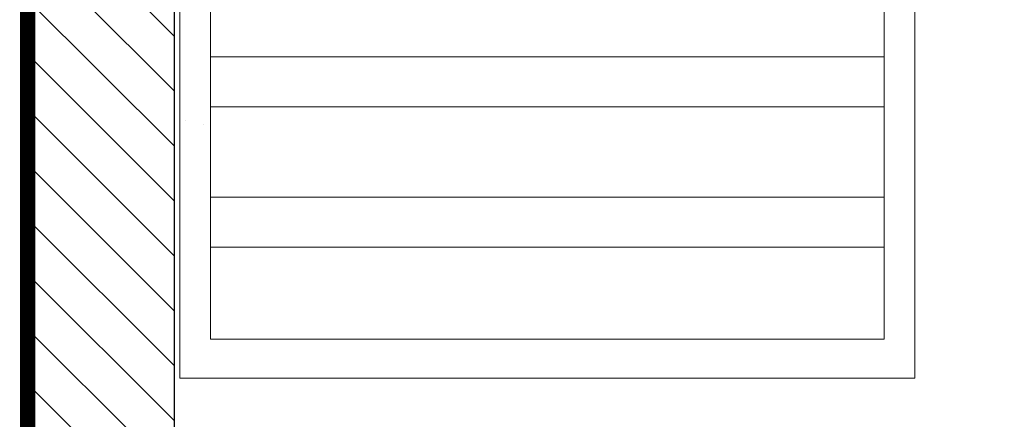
# Model space of a CAD drawing. Extents: x 258674 to 1051069, y -600163 to -66531.
# Tile 19 of 27: x 1050189 to 1050221, y -599501 to -599488. Entities that reach past the tile are written whole.
import ezdxf

# ---------------------------------------------------------------- set-up
doc = ezdxf.new("R2010")
doc.units = 0
doc.header["$LTSCALE"] = 21
doc.header["$MEASUREMENT"] = 0
doc.linetypes.add('LEVEL-F-OVERALL LAYOUT$0$HIDDEN', pattern=[0.375, 0.25, -0.125])
doc.layers.add('A-wall', color=2, linetype='CONTINUOUS')
doc.layers.add('PDF_Geometry', color=7, linetype='CONTINUOUS')
for name, color, linetype, lineweight in [('CKD Equipments', 252, 'CONTINUOUS', 0), ('DOOR-MAIN ENTRY', 7, 'CONTINUOUS', 18), ('LEVEL-F-OVERALL LAYOUT$0$I-FLOR-OVHD', 251, 'LEVEL-F-OVERALL LAYOUT$0$HIDDEN', 18), ('ND_26_HATCH', 8, 'CONTINUOUS', 13)]:
    doc.layers.add(name, color=color, linetype=linetype, lineweight=lineweight)
pattern_1 = [(135, (1049698.7375, -674280.6711), (-0.883883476, -0.883883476), [])]

msp = doc.modelspace()

# ---------------------------------------------------------------- hatches: boundary and pattern name
at = {"layer": 'ND_26_HATCH', "lineweight": -3, "transparency": 33554559}
h = msp.add_hatch(dxfattribs=at)
h.set_pattern_fill('ANSI31', color=253, scale=0.393701, angle=90)
h.set_pattern_definition(pattern_1)
h.paths.add_polyline_path([(1050281.856, -599429.044), (1050502.414, -599429.044), (1050502.414, -599743.587), (1050508.343, -599743.586), (1050508.343, -599429.043), (1050497.002, -599424.331), (1050281.856, -599424.322)])
h.paths.add_polyline_path([(1050189.487, -599743.587), (1050189.487, -599743.623), (1050206.432, -599743.622), (1050206.431, -599738.898), (1050277.298, -599738.886), (1050277.298, -599743.611), (1050294.243, -599743.61), (1050294.243, -599712.089), (1050289.518, -599712.089), (1050289.518, -599734.162), (1050194.211, -599734.173), (1050194.188, -599430.876), (1050191.295, -599430.876), (1050191.295, -599424.969), (1050197.203, -599424.969), (1050197.203, -599429.044), (1050218.275, -599429.044), (1050218.275, -599424.321), (1050189.463, -599424.32)])
h = msp.add_hatch(dxfattribs=at)
h.set_pattern_fill('ANSI31', color=253, scale=0.393701, angle=90)
h.set_pattern_definition(pattern_1)
h.paths.add_polyline_path([(1050189.487, -599743.587), (1050189.487, -599743.623), (1050206.432, -599743.622), (1050206.431, -599738.898), (1050277.298, -599738.886), (1050277.298, -599743.611), (1050294.243, -599743.61), (1050294.243, -599712.089), (1050289.518, -599712.089), (1050289.518, -599734.162), (1050194.211, -599734.173), (1050194.188, -599430.876), (1050191.295, -599430.876), (1050191.295, -599424.969), (1050197.203, -599424.969), (1050197.203, -599429.044), (1050244.454, -599429.044), (1050244.454, -599424.321), (1050189.463, -599424.32)])
h.paths.add_polyline_path([(1050281.856, -599429.044), (1050502.414, -599429.044), (1050502.414, -599743.587), (1050508.343, -599743.586), (1050508.343, -599429.043), (1050508.322, -599424.33), (1050281.856, -599424.322)])

# ---------------------------------------------------------------- linework, layer by layer
at = {"layer": 'A-wall', "linetype": 'Continuous', "lineweight": -3}
for p, q in [((1050189.487, -599743.587), (1050189.463, -599424.32)), ((1050189.487, -599743.587), (1050189.463, -599424.32)), ((1050194.211, -599734.173), (1050194.188, -599429.044)), ((1050194.211, -599734.173), (1050194.188, -599429.044))]:
    msp.add_line(p, q, dxfattribs=at)
at = {"layer": 'A-wall', "ltscale": 0.25}
msp.add_lwpolyline([(1050189.487, -599743.587), (1050189.487, -599743.623), (1050206.432, -599743.622), (1050206.431, -599738.898), (1050277.298, -599738.886), (1050277.298, -599743.611), (1050294.243, -599743.61), (1050294.243, -599712.089), (1050289.518, -599712.089), (1050289.518, -599734.162), (1050194.211, -599734.173), (1050194.188, -599430.876), (1050191.295, -599430.876), (1050191.295, -599424.969), (1050197.203, -599424.969), (1050197.203, -599429.044), (1050244.454, -599429.044), (1050244.454, -599424.321), (1050189.463, -599424.32)], close=True, dxfattribs=at)
at = {"layer": 'CKD Equipments', "ltscale": 0.25}
msp.add_lwpolyline([(1050217.983, -599499.694), (1050217.983, -599465.56), (1050194.361, -599465.56), (1050194.361, -599499.694), (1050217.983, -599499.694)], dxfattribs=at)
msp.add_lwpolyline([(1050216.998, -599498.444), (1050216.998, -599466.544), (1050195.345, -599466.544), (1050195.345, -599498.444)], close=True, dxfattribs=at)
at = {"layer": 'CKD Equipments'}
for points in [[(1050216.998, -599490.971), (1050195.345, -599490.971), (1050195.345, -599489.354), (1050216.998, -599489.354)], [(1050216.998, -599495.485), (1050195.345, -599495.485), (1050195.345, -599493.868), (1050216.998, -599493.868)]]:
    msp.add_lwpolyline(points, close=True, dxfattribs=at)
at = {"layer": 'DOOR-MAIN ENTRY', "color": 1, "linetype": 'Continuous', "lineweight": 0, "ltscale": 8, "const_width": 0.5}
msp.add_lwpolyline([(1050976.871, -599804.207), (1050999.167, -599624.679), (1051021.463, -599424.32), (1050189.463, -599424.32), (1050189.501, -599832.82), (1050194.463, -599832.82)], dxfattribs=at)
at = {"layer": 'LEVEL-F-OVERALL LAYOUT$0$I-FLOR-OVHD', "ltscale": 0.25}
msp.add_lwpolyline([(1050970.197, -599857.876), (1050998.92, -599626.902), (1051021.463, -599424.32), (1051009.537, -599424.35), (1050189.463, -599424.32), (1050189.501, -599796.241), (1050189.501, -599857.876)], dxfattribs=at)
at = {"layer": 'PDF_Geometry', "color": 9, "lineweight": 25, "true_color": 0xc9c9c9, "elevation": 0}
msp.add_lwpolyline([(1050194.538, -599491.418), (1050194.538, -599491.418)], dxfattribs=at)
at = {"layer": 'PDF_Geometry', "color": 9, "lineweight": 25, "true_color": 0xc9c9c9}
msp.add_lwpolyline([(1050195.108, -599491.546), (1050195.108, -599491.546)], dxfattribs=at)

doc.saveas('drawing.dxf')
